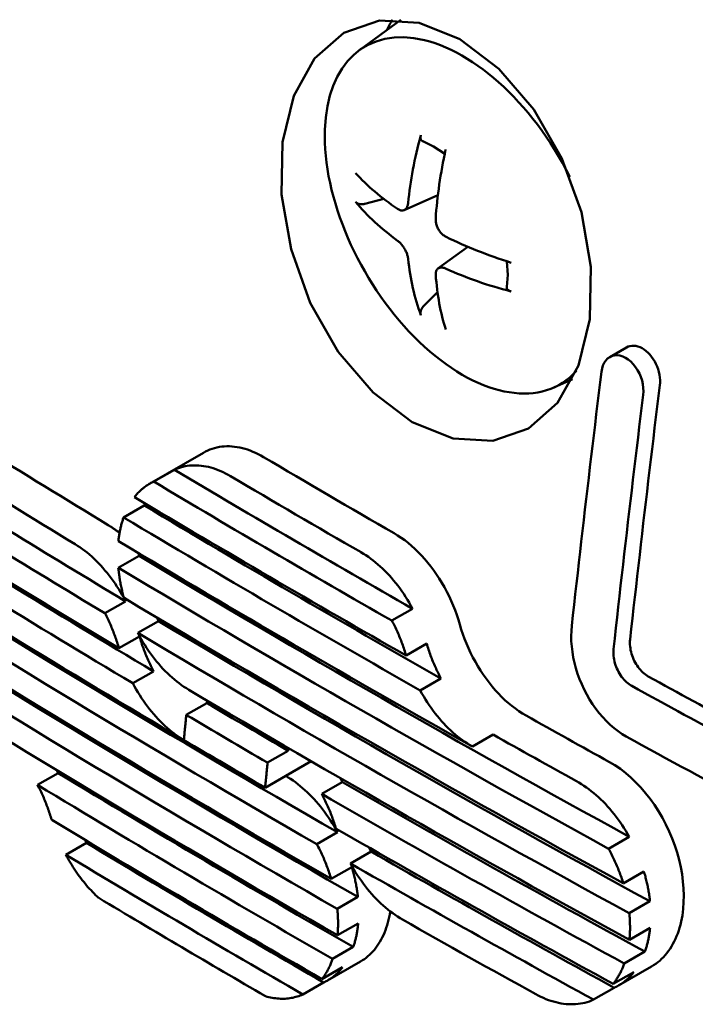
# Model space of a CAD drawing. Header units: millimetres. Extents: x 185 to 1856, y 145 to 1263.
# Tile 52 of 69: x 1592 to 1603, y 744 to 761. Entities that reach past the tile are written whole.
import ezdxf

# ---------------------------------------------------------------- set-up
doc = ezdxf.new("R2010")
doc.units = ezdxf.units.MM
doc.header["$LTSCALE"] = 5
doc.layers.add('Sichtbare Kanten(DIN)', color=7, linetype='Continuous', lineweight=50)

msp = doc.modelspace()

# ---------------------------------------------------------------- linework, layer by layer
at = {"layer": 'Sichtbare Kanten(DIN)'}
for p, q in [((1597.421, 760.208), (1598.137, 760.73)), ((1598.192, 757.452), (1598.775, 757.709)), ((1597.515, 757.558), (1597.842, 757.644)), ((1598.775, 756.442), (1599.292, 756.819)), ((1598.768, 756.038), (1598.531, 755.799)), ((1601.739, 754.918), (1602.025, 755.083)), ((1600.771, 754.391), (1601.097, 754.535)), ((1593.803, 752.734), (1594.731, 753.268)), ((1594.229, 752.975), (1593.873, 752.77)), ((1593.711, 752.359), (1593.354, 752.153)), ((1593.62, 751.489), (1593.263, 751.284)), ((1593.033, 750.5), (1593.389, 750.705)), ((1597.981, 750.373), (1598.338, 750.578)), ((1593.957, 750.366), (1593.6, 750.16)), ((1593.629, 750.102), (1593.273, 749.896)), ((1598.582, 749.977), (1598.225, 749.771)), ((1593.514, 749.293), (1593.87, 749.498)), ((1598.47, 749.171), (1598.827, 749.376)), ((1594.791, 748.952), (1594.435, 748.746)), ((1594.796, 748.993), (1594.791, 748.952)), ((1599.369, 748.202), (1599.726, 748.408)), ((1596.193, 748.13), (1596.197, 748.174)), ((1595.837, 747.925), (1596.193, 748.13)), ((1596.151, 747.697), (1596.587, 747.948)), ((1592.226, 747.745), (1591.87, 747.54)), ((1596.151, 747.697), (1595.795, 747.492)), ((1597.126, 747.59), (1596.77, 747.385)), ((1596.686, 746.519), (1597.042, 746.724)), ((1601.718, 746.44), (1602.075, 746.645)), ((1592.714, 746.541), (1592.358, 746.337)), ((1597.622, 746.391), (1597.266, 746.186)), ((1597.29, 746.125), (1596.934, 745.92)), ((1602.327, 746.049), (1601.971, 745.843)), ((1597.039, 745.405), (1597.394, 745.61)), ((1602.075, 745.328), (1602.431, 745.534)), ((1597.399, 745.152), (1597.044, 744.947)), ((1602.078, 744.869), (1602.434, 745.075)), ((1596.959, 744.541), (1597.315, 744.746)), ((1601.989, 744.461), (1602.345, 744.666)), ((1596.872, 744.169), (1597.441, 744.497)), ((1597.131, 744.398), (1596.775, 744.193)), ((1602.154, 744.314), (1601.798, 744.109)), ((1601.887, 744.08), (1602.456, 744.408)), ((1596.447, 743.929), (1596.803, 744.134)), ((1601.459, 743.838), (1601.815, 744.043))]:
    msp.add_line(p, q, dxfattribs=at)
at = {"layer": 'Sichtbare Kanten(DIN)', "flags": 128}
for points in [[(1598.332, 753.794), (1597.656, 754.305), (1597.056, 755.008), (1596.574, 755.852), (1596.241, 756.777), (1596.077, 757.723), (1596.094, 758.625), (1596.288, 759.424), (1596.649, 760.066), (1597.153, 760.508), (1597.766, 760.719), (1598.449, 760.682), (1599.153, 760.398), (1599.828, 759.888), (1600.429, 759.185), (1600.913, 758.343), (1601.248, 757.418), (1601.413, 756.472), (1601.397, 755.57), (1601.201, 754.772), (1600.839, 754.129), (1600.334, 753.686), (1599.72, 753.474), (1599.036, 753.511), (1598.332, 753.794)], [(1598.512, 758.639), (1598.508, 758.64), (1598.505, 758.642), (1598.501, 758.644), (1598.498, 758.647), (1598.495, 758.65), (1598.492, 758.653), (1598.489, 758.656), (1598.486, 758.66), (1598.484, 758.664), (1598.482, 758.667), (1598.48, 758.672), (1598.479, 758.676), (1598.478, 758.681), (1598.477, 758.686), (1598.476, 758.691), (1598.475, 758.696), (1598.475, 758.702), (1598.475, 758.707), (1598.475, 758.712), (1598.476, 758.718), (1598.477, 758.724), (1598.478, 758.73), (1598.479, 758.736), (1598.481, 758.742)], [(1598.512, 758.639), (1598.701, 758.55), (1598.893, 758.424)], [(1597.515, 757.558), (1597.507, 757.557), (1597.499, 757.555), (1597.491, 757.554), (1597.484, 757.553), (1597.476, 757.552), (1597.468, 757.552), (1597.46, 757.552), (1597.452, 757.552), (1597.444, 757.553), (1597.437, 757.554), (1597.429, 757.555), (1597.422, 757.556), (1597.415, 757.558), (1597.408, 757.56), (1597.401, 757.562), (1597.394, 757.565), (1597.388, 757.568), (1597.382, 757.571), (1597.377, 757.574), (1597.372, 757.577), (1597.367, 757.581), (1597.362, 757.585), (1597.358, 757.589), (1597.354, 757.593)], [(1598.262, 757.577), (1598.26, 757.563), (1598.258, 757.55), (1598.255, 757.537), (1598.251, 757.525), (1598.247, 757.513), (1598.242, 757.502), (1598.236, 757.492), (1598.23, 757.483), (1598.223, 757.475), (1598.216, 757.468), (1598.208, 757.462), (1598.2, 757.456), (1598.192, 757.452), (1598.183, 757.449), (1598.174, 757.446), (1598.164, 757.445), (1598.154, 757.445), (1598.144, 757.446), (1598.133, 757.447), (1598.122, 757.45), (1598.112, 757.454), (1598.101, 757.459), (1598.09, 757.465), (1598.08, 757.472)], [(1598.918, 756.989), (1598.905, 756.996), (1598.893, 757.003), (1598.88, 757.012), (1598.868, 757.021), (1598.855, 757.031), (1598.843, 757.043), (1598.832, 757.054), (1598.821, 757.067), (1598.81, 757.08), (1598.8, 757.093), (1598.791, 757.107), (1598.783, 757.121), (1598.775, 757.135), (1598.768, 757.15), (1598.761, 757.165), (1598.755, 757.181), (1598.75, 757.196), (1598.745, 757.212), (1598.742, 757.228), (1598.739, 757.244), (1598.737, 757.26), (1598.736, 757.275), (1598.736, 757.29), (1598.736, 757.304)], [(1598.08, 756.923), (1598.09, 756.915), (1598.101, 756.906), (1598.112, 756.897), (1598.122, 756.886), (1598.133, 756.875), (1598.143, 756.863), (1598.154, 756.851), (1598.164, 756.838), (1598.174, 756.824), (1598.183, 756.811), (1598.192, 756.797), (1598.2, 756.783), (1598.208, 756.769), (1598.216, 756.754), (1598.223, 756.739), (1598.23, 756.724), (1598.236, 756.709), (1598.242, 756.694), (1598.247, 756.678), (1598.251, 756.664), (1598.255, 756.649), (1598.258, 756.635), (1598.26, 756.621), (1598.262, 756.608)], [(1599.966, 756.566), (1599.979, 756.336), (1599.961, 756.128)], [(1598.736, 756.335), (1598.736, 756.347), (1598.736, 756.359), (1598.737, 756.371), (1598.739, 756.382), (1598.742, 756.393), (1598.745, 756.403), (1598.75, 756.413), (1598.755, 756.421), (1598.761, 756.429), (1598.768, 756.436), (1598.775, 756.442), (1598.783, 756.447), (1598.791, 756.452), (1598.8, 756.455), (1598.81, 756.458), (1598.821, 756.46), (1598.832, 756.46), (1598.843, 756.46), (1598.855, 756.459), (1598.867, 756.457), (1598.88, 756.454), (1598.893, 756.45), (1598.905, 756.446), (1598.918, 756.441)], [(1600.035, 756.049), (1600.029, 756.051), (1600.024, 756.053), (1600.018, 756.055), (1600.012, 756.057), (1600.007, 756.06), (1600.002, 756.062), (1599.998, 756.065), (1599.993, 756.068), (1599.989, 756.071), (1599.985, 756.074), (1599.981, 756.077), (1599.978, 756.081), (1599.974, 756.084), (1599.972, 756.088), (1599.969, 756.091), (1599.967, 756.095), (1599.965, 756.099), (1599.964, 756.103), (1599.962, 756.107), (1599.962, 756.111), (1599.961, 756.116), (1599.961, 756.12), (1599.961, 756.124), (1599.962, 756.128)], [(1598.481, 755.642), (1598.479, 755.647), (1598.477, 755.653), (1598.476, 755.659), (1598.476, 755.665), (1598.475, 755.672), (1598.475, 755.678), (1598.475, 755.684), (1598.476, 755.691), (1598.477, 755.698), (1598.479, 755.706), (1598.48, 755.713), (1598.482, 755.72), (1598.485, 755.726), (1598.487, 755.734), (1598.491, 755.741), (1598.494, 755.748), (1598.498, 755.755), (1598.502, 755.762), (1598.506, 755.768), (1598.51, 755.775), (1598.515, 755.781), (1598.52, 755.787), (1598.525, 755.793), (1598.531, 755.799)], [(1602.025, 755.083), (1602.055, 755.097), (1602.087, 755.107), (1602.12, 755.113), (1602.154, 755.113), (1602.189, 755.109), (1602.225, 755.101), (1602.261, 755.088), (1602.296, 755.07), (1602.332, 755.048), (1602.366, 755.022), (1602.399, 754.992), (1602.431, 754.959), (1602.46, 754.923), (1602.488, 754.884), (1602.513, 754.842), (1602.535, 754.798), (1602.555, 754.753), (1602.572, 754.707), (1602.585, 754.66), (1602.595, 754.613), (1602.602, 754.566), (1602.605, 754.52), (1602.605, 754.475), (1602.602, 754.431)], [(1602.316, 754.266), (1602.319, 754.325), (1602.317, 754.386), (1602.309, 754.449), (1602.295, 754.512), (1602.274, 754.574), (1602.249, 754.634), (1602.218, 754.692), (1602.183, 754.746), (1602.143, 754.795), (1602.101, 754.839), (1602.056, 754.876), (1602.009, 754.906), (1601.961, 754.928), (1601.913, 754.943), (1601.866, 754.949), (1601.82, 754.946), (1601.778, 754.936), (1601.738, 754.917), (1601.701, 754.891), (1601.67, 754.858), (1601.643, 754.818), (1601.621, 754.772), (1601.605, 754.721), (1601.595, 754.665)], [(1601.595, 754.665), (1601.572, 754.482), (1601.55, 754.299), (1601.528, 754.116), (1601.506, 753.933), (1601.484, 753.75), (1601.462, 753.567), (1601.44, 753.384), (1601.418, 753.201), (1601.396, 753.018), (1601.375, 752.835), (1601.353, 752.652), (1601.332, 752.47), (1601.31, 752.287), (1601.289, 752.105), (1601.268, 751.922), (1601.247, 751.74), (1601.226, 751.557), (1601.206, 751.375), (1601.185, 751.193), (1601.164, 751.011), (1601.144, 750.829), (1601.123, 750.647), (1601.103, 750.465), (1601.083, 750.283)], [(1602.602, 754.431), (1602.579, 754.248), (1602.557, 754.064), (1602.534, 753.881), (1602.512, 753.698), (1602.49, 753.515), (1602.468, 753.332), (1602.446, 753.149), (1602.424, 752.966), (1602.403, 752.783), (1602.381, 752.6), (1602.36, 752.418), (1602.338, 752.235), (1602.317, 752.052), (1602.296, 751.87), (1602.275, 751.687), (1602.254, 751.505), (1602.233, 751.323), (1602.212, 751.14), (1602.191, 750.958), (1602.17, 750.776), (1602.15, 750.594), (1602.13, 750.412), (1602.109, 750.23), (1602.089, 750.048)], [(1601.803, 749.883), (1601.824, 750.065), (1601.844, 750.247), (1601.864, 750.429), (1601.885, 750.611), (1601.905, 750.794), (1601.926, 750.976), (1601.947, 751.158), (1601.968, 751.34), (1601.989, 751.523), (1602.01, 751.705), (1602.031, 751.888), (1602.052, 752.07), (1602.074, 752.253), (1602.095, 752.436), (1602.117, 752.618), (1602.138, 752.801), (1602.16, 752.984), (1602.182, 753.167), (1602.204, 753.35), (1602.226, 753.533), (1602.248, 753.716), (1602.271, 753.899), (1602.293, 754.083), (1602.316, 754.266)], [(1595.769, 753.193), (1595.723, 753.219), (1595.677, 753.244), (1595.631, 753.266), (1595.585, 753.286), (1595.539, 753.304), (1595.493, 753.321), (1595.448, 753.335), (1595.402, 753.347), (1595.356, 753.358), (1595.311, 753.366), (1595.266, 753.372), (1595.222, 753.377), (1595.178, 753.379), (1595.134, 753.379), (1595.091, 753.377), (1595.048, 753.373), (1595.006, 753.367), (1594.964, 753.359), (1594.923, 753.349), (1594.883, 753.337), (1594.844, 753.323), (1594.805, 753.306), (1594.768, 753.288), (1594.731, 753.268)], [(1595.198, 752.865), (1595.156, 752.889), (1595.114, 752.911), (1595.071, 752.932), (1595.029, 752.951), (1594.986, 752.969), (1594.944, 752.985), (1594.901, 752.999), (1594.859, 753.011), (1594.817, 753.022), (1594.775, 753.031), (1594.734, 753.038), (1594.692, 753.044), (1594.651, 753.048), (1594.611, 753.05), (1594.57, 753.05), (1594.53, 753.049), (1594.491, 753.046), (1594.452, 753.041), (1594.413, 753.034), (1594.375, 753.026), (1594.338, 753.016), (1594.301, 753.004), (1594.265, 752.991), (1594.229, 752.975)], [(1593.873, 752.77), (1593.857, 752.763), (1593.841, 752.755), (1593.826, 752.747), (1593.811, 752.738), (1593.796, 752.73), (1593.781, 752.721), (1593.766, 752.711), (1593.751, 752.702), (1593.737, 752.692), (1593.723, 752.681), (1593.708, 752.671), (1593.695, 752.66), (1593.681, 752.648), (1593.667, 752.637), (1593.654, 752.625), (1593.641, 752.613), (1593.628, 752.6), (1593.615, 752.587), (1593.602, 752.574), (1593.59, 752.561), (1593.577, 752.547), (1593.565, 752.533), (1593.554, 752.519), (1593.542, 752.504)], [(1593.724, 752.395), (1593.723, 752.394), (1593.723, 752.392), (1593.722, 752.391), (1593.722, 752.389), (1593.721, 752.388), (1593.721, 752.386), (1593.72, 752.385), (1593.719, 752.383), (1593.719, 752.382), (1593.718, 752.38), (1593.718, 752.379), (1593.717, 752.377), (1593.717, 752.375), (1593.716, 752.374), (1593.715, 752.372), (1593.715, 752.371), (1593.714, 752.369), (1593.714, 752.368), (1593.713, 752.366), (1593.713, 752.365), (1593.712, 752.363), (1593.712, 752.362), (1593.711, 752.36), (1593.711, 752.359)], [(1593.354, 752.153), (1593.348, 752.138), (1593.343, 752.122), (1593.338, 752.106), (1593.333, 752.09), (1593.328, 752.074), (1593.323, 752.058), (1593.319, 752.041), (1593.314, 752.025), (1593.31, 752.008), (1593.306, 751.991), (1593.302, 751.974), (1593.298, 751.957), (1593.295, 751.94), (1593.291, 751.923), (1593.288, 751.906), (1593.284, 751.888), (1593.281, 751.871), (1593.278, 751.853), (1593.276, 751.835), (1593.273, 751.817), (1593.271, 751.799), (1593.268, 751.781), (1593.266, 751.763), (1593.264, 751.745)], [(1593.284, 751.883), (1593.276, 751.889), (1593.268, 751.896), (1593.26, 751.902), (1593.252, 751.908), (1593.244, 751.914), (1593.236, 751.92), (1593.228, 751.926), (1593.22, 751.932), (1593.212, 751.938), (1593.204, 751.944), (1593.195, 751.95), (1593.187, 751.955), (1593.179, 751.961), (1593.171, 751.967), (1593.163, 751.972), (1593.155, 751.978), (1593.147, 751.983), (1593.139, 751.988), (1593.131, 751.994), (1593.123, 751.999), (1593.114, 752.004), (1593.106, 752.009), (1593.098, 752.014), (1593.09, 752.019)], [(1599.152, 750.305), (1599.127, 750.388), (1599.099, 750.471), (1599.07, 750.553), (1599.037, 750.634), (1599.003, 750.714), (1598.966, 750.793), (1598.927, 750.872), (1598.886, 750.948), (1598.843, 751.024), (1598.798, 751.097), (1598.751, 751.169), (1598.702, 751.238), (1598.652, 751.306), (1598.6, 751.372), (1598.547, 751.435), (1598.492, 751.496), (1598.436, 751.554), (1598.379, 751.61), (1598.321, 751.662), (1598.262, 751.712), (1598.202, 751.759), (1598.142, 751.803), (1598.08, 751.843), (1598.019, 751.881)], [(1593.389, 750.705), (1593.361, 750.758), (1593.332, 750.81), (1593.302, 750.862), (1593.271, 750.913), (1593.239, 750.962), (1593.207, 751.011), (1593.173, 751.059), (1593.139, 751.106), (1593.105, 751.152), (1593.069, 751.196), (1593.033, 751.24), (1592.997, 751.283), (1592.959, 751.324), (1592.921, 751.364), (1592.883, 751.403), (1592.844, 751.441), (1592.805, 751.477), (1592.765, 751.512), (1592.725, 751.545), (1592.684, 751.577), (1592.643, 751.608), (1592.602, 751.637), (1592.561, 751.665), (1592.52, 751.691)], [(1593.616, 751.534), (1593.616, 751.532), (1593.616, 751.53), (1593.616, 751.529), (1593.616, 751.527), (1593.617, 751.525), (1593.617, 751.523), (1593.617, 751.521), (1593.617, 751.519), (1593.617, 751.517), (1593.617, 751.515), (1593.617, 751.513), (1593.618, 751.512), (1593.618, 751.51), (1593.618, 751.508), (1593.618, 751.506), (1593.618, 751.504), (1593.618, 751.502), (1593.619, 751.5), (1593.619, 751.498), (1593.619, 751.496), (1593.619, 751.495), (1593.619, 751.493), (1593.619, 751.491), (1593.62, 751.489)], [(1598.338, 750.578), (1598.309, 750.631), (1598.279, 750.683), (1598.248, 750.734), (1598.217, 750.784), (1598.184, 750.834), (1598.151, 750.882), (1598.117, 750.93), (1598.083, 750.976), (1598.047, 751.021), (1598.011, 751.066), (1597.974, 751.109), (1597.937, 751.151), (1597.898, 751.192), (1597.86, 751.231), (1597.82, 751.27), (1597.78, 751.307), (1597.74, 751.343), (1597.699, 751.377), (1597.658, 751.41), (1597.617, 751.441), (1597.575, 751.471), (1597.533, 751.5), (1597.49, 751.527), (1597.448, 751.552)], [(1593.263, 751.284), (1593.265, 751.262), (1593.267, 751.241), (1593.27, 751.219), (1593.272, 751.198), (1593.275, 751.176), (1593.278, 751.155), (1593.281, 751.133), (1593.284, 751.112), (1593.288, 751.09), (1593.291, 751.068), (1593.295, 751.047), (1593.299, 751.025), (1593.303, 751.003), (1593.308, 750.982), (1593.312, 750.96), (1593.317, 750.938), (1593.322, 750.916), (1593.327, 750.895), (1593.332, 750.873), (1593.337, 750.851), (1593.343, 750.829), (1593.348, 750.808), (1593.354, 750.786), (1593.36, 750.764)], [(1593.273, 749.896), (1593.265, 749.922), (1593.258, 749.948), (1593.25, 749.974), (1593.242, 750), (1593.233, 750.025), (1593.225, 750.051), (1593.216, 750.077), (1593.207, 750.102), (1593.197, 750.128), (1593.188, 750.153), (1593.178, 750.179), (1593.168, 750.204), (1593.158, 750.229), (1593.148, 750.254), (1593.137, 750.279), (1593.126, 750.304), (1593.115, 750.329), (1593.104, 750.354), (1593.093, 750.379), (1593.081, 750.403), (1593.069, 750.428), (1593.057, 750.452), (1593.045, 750.476), (1593.033, 750.5)], [(1593.925, 750.427), (1593.927, 750.425), (1593.928, 750.422), (1593.929, 750.419), (1593.93, 750.417), (1593.932, 750.414), (1593.933, 750.412), (1593.934, 750.409), (1593.936, 750.407), (1593.937, 750.404), (1593.938, 750.401), (1593.939, 750.399), (1593.941, 750.396), (1593.942, 750.394), (1593.943, 750.391), (1593.945, 750.389), (1593.946, 750.386), (1593.947, 750.384), (1593.949, 750.381), (1593.95, 750.378), (1593.951, 750.376), (1593.953, 750.373), (1593.954, 750.371), (1593.955, 750.368), (1593.957, 750.366)], [(1598.225, 749.771), (1598.217, 749.797), (1598.21, 749.823), (1598.202, 749.849), (1598.193, 749.875), (1598.185, 749.9), (1598.176, 749.926), (1598.167, 749.951), (1598.158, 749.977), (1598.149, 750.002), (1598.139, 750.028), (1598.129, 750.053), (1598.119, 750.078), (1598.109, 750.103), (1598.098, 750.128), (1598.087, 750.153), (1598.076, 750.178), (1598.065, 750.203), (1598.054, 750.228), (1598.042, 750.252), (1598.03, 750.276), (1598.018, 750.301), (1598.006, 750.325), (1597.994, 750.349), (1597.981, 750.373)], [(1600.296, 748.736), (1600.234, 748.773), (1600.172, 748.813), (1600.11, 748.856), (1600.05, 748.903), (1599.99, 748.952), (1599.931, 749.004), (1599.874, 749.059), (1599.817, 749.117), (1599.762, 749.177), (1599.708, 749.24), (1599.656, 749.306), (1599.605, 749.373), (1599.556, 749.443), (1599.509, 749.514), (1599.463, 749.588), (1599.42, 749.663), (1599.378, 749.74), (1599.339, 749.817), (1599.302, 749.897), (1599.267, 749.977), (1599.235, 750.058), (1599.205, 750.14), (1599.177, 750.222), (1599.152, 750.305)], [(1601.083, 750.283), (1601.076, 750.196), (1601.073, 750.108), (1601.075, 750.017), (1601.082, 749.925), (1601.093, 749.833), (1601.109, 749.739), (1601.13, 749.645), (1601.155, 749.551), (1601.184, 749.458), (1601.217, 749.366), (1601.255, 749.275), (1601.296, 749.185), (1601.341, 749.098), (1601.39, 749.013), (1601.442, 748.931), (1601.497, 748.853), (1601.556, 748.777), (1601.616, 748.706), (1601.68, 748.639), (1601.745, 748.576), (1601.812, 748.518), (1601.881, 748.465), (1601.951, 748.418), (1602.022, 748.376)], [(1593.6, 750.16), (1593.629, 750.108), (1593.658, 750.056), (1593.688, 750.004), (1593.719, 749.954), (1593.751, 749.904), (1593.784, 749.855), (1593.817, 749.807), (1593.852, 749.761), (1593.887, 749.715), (1593.922, 749.67), (1593.959, 749.627), (1593.996, 749.585), (1594.033, 749.543), (1594.072, 749.504), (1594.11, 749.465), (1594.15, 749.427), (1594.189, 749.391), (1594.23, 749.357), (1594.27, 749.324), (1594.311, 749.292), (1594.353, 749.262), (1594.394, 749.233), (1594.436, 749.206), (1594.478, 749.18)], [(1593.87, 749.498), (1593.858, 749.522), (1593.845, 749.546), (1593.833, 749.571), (1593.821, 749.595), (1593.81, 749.62), (1593.798, 749.644), (1593.787, 749.669), (1593.776, 749.694), (1593.765, 749.719), (1593.755, 749.744), (1593.744, 749.769), (1593.734, 749.794), (1593.724, 749.819), (1593.714, 749.845), (1593.705, 749.87), (1593.695, 749.896), (1593.686, 749.921), (1593.677, 749.947), (1593.669, 749.972), (1593.66, 749.998), (1593.652, 750.024), (1593.644, 750.05), (1593.637, 750.076), (1593.629, 750.102)], [(1602.089, 750.048), (1602.087, 750.019), (1602.086, 749.989), (1602.087, 749.959), (1602.089, 749.928), (1602.093, 749.897), (1602.098, 749.866), (1602.105, 749.835), (1602.113, 749.803), (1602.123, 749.772), (1602.134, 749.742), (1602.146, 749.711), (1602.16, 749.681), (1602.175, 749.652), (1602.192, 749.624), (1602.209, 749.597), (1602.227, 749.571), (1602.247, 749.546), (1602.267, 749.522), (1602.288, 749.5), (1602.31, 749.479), (1602.332, 749.46), (1602.355, 749.442), (1602.379, 749.426), (1602.402, 749.412)], [(1598.827, 749.376), (1598.814, 749.4), (1598.801, 749.424), (1598.789, 749.448), (1598.777, 749.472), (1598.765, 749.497), (1598.753, 749.521), (1598.742, 749.546), (1598.731, 749.57), (1598.72, 749.595), (1598.709, 749.62), (1598.698, 749.645), (1598.688, 749.67), (1598.678, 749.695), (1598.668, 749.721), (1598.658, 749.746), (1598.649, 749.771), (1598.639, 749.797), (1598.63, 749.822), (1598.622, 749.848), (1598.613, 749.874), (1598.605, 749.899), (1598.597, 749.925), (1598.589, 749.951), (1598.582, 749.977)], [(1602.117, 749.248), (1602.093, 749.262), (1602.07, 749.278), (1602.047, 749.295), (1602.024, 749.314), (1602.003, 749.335), (1601.982, 749.358), (1601.961, 749.381), (1601.942, 749.406), (1601.923, 749.433), (1601.906, 749.46), (1601.89, 749.488), (1601.875, 749.517), (1601.861, 749.547), (1601.848, 749.577), (1601.837, 749.608), (1601.828, 749.639), (1601.819, 749.671), (1601.812, 749.702), (1601.807, 749.733), (1601.803, 749.764), (1601.801, 749.795), (1601.8, 749.825), (1601.801, 749.855), (1601.803, 749.883)], [(1594.393, 748.313), (1594.351, 748.339), (1594.309, 748.366), (1594.267, 748.395), (1594.226, 748.425), (1594.185, 748.457), (1594.144, 748.49), (1594.104, 748.525), (1594.064, 748.561), (1594.025, 748.598), (1593.986, 748.637), (1593.948, 748.677), (1593.91, 748.718), (1593.873, 748.76), (1593.837, 748.804), (1593.801, 748.848), (1593.766, 748.894), (1593.732, 748.941), (1593.698, 748.988), (1593.665, 749.037), (1593.633, 749.087), (1593.602, 749.137), (1593.572, 749.188), (1593.542, 749.24), (1593.514, 749.293)], [(1599.369, 748.202), (1599.326, 748.227), (1599.283, 748.254), (1599.241, 748.282), (1599.198, 748.312), (1599.156, 748.343), (1599.115, 748.376), (1599.073, 748.41), (1599.033, 748.445), (1598.992, 748.482), (1598.953, 748.52), (1598.913, 748.559), (1598.875, 748.6), (1598.837, 748.642), (1598.8, 748.685), (1598.763, 748.729), (1598.727, 748.774), (1598.692, 748.82), (1598.658, 748.868), (1598.624, 748.916), (1598.592, 748.965), (1598.56, 749.015), (1598.529, 749.066), (1598.499, 749.118), (1598.47, 749.171)], [(1594.435, 748.746), (1594.434, 748.728), (1594.432, 748.71), (1594.43, 748.692), (1594.428, 748.674), (1594.426, 748.656), (1594.425, 748.638), (1594.423, 748.62), (1594.421, 748.602), (1594.419, 748.584), (1594.418, 748.566), (1594.416, 748.548), (1594.414, 748.53), (1594.412, 748.512), (1594.411, 748.494), (1594.409, 748.476), (1594.407, 748.458), (1594.405, 748.44), (1594.404, 748.422), (1594.402, 748.403), (1594.4, 748.385), (1594.398, 748.367), (1594.397, 748.349), (1594.395, 748.331), (1594.393, 748.313)], [(1595.795, 747.492), (1595.796, 747.51), (1595.798, 747.528), (1595.8, 747.546), (1595.802, 747.564), (1595.803, 747.582), (1595.805, 747.6), (1595.807, 747.618), (1595.809, 747.636), (1595.811, 747.654), (1595.812, 747.672), (1595.814, 747.69), (1595.816, 747.708), (1595.818, 747.726), (1595.819, 747.744), (1595.821, 747.762), (1595.823, 747.78), (1595.825, 747.798), (1595.826, 747.817), (1595.828, 747.835), (1595.83, 747.853), (1595.832, 747.871), (1595.833, 747.889), (1595.835, 747.907), (1595.837, 747.925)], [(1603.004, 745.403), (1603.012, 745.517), (1603.015, 745.635), (1603.01, 745.755), (1603, 745.876), (1602.984, 746), (1602.961, 746.124), (1602.933, 746.249), (1602.899, 746.373), (1602.859, 746.497), (1602.813, 746.619), (1602.762, 746.74), (1602.706, 746.859), (1602.645, 746.975), (1602.579, 747.087), (1602.509, 747.196), (1602.434, 747.301), (1602.356, 747.401), (1602.275, 747.496), (1602.19, 747.585), (1602.103, 747.668), (1602.013, 747.745), (1601.921, 747.816), (1601.828, 747.879), (1601.734, 747.935)], [(1592.198, 747.797), (1592.199, 747.795), (1592.2, 747.793), (1592.202, 747.791), (1592.203, 747.788), (1592.204, 747.786), (1592.205, 747.784), (1592.206, 747.782), (1592.207, 747.78), (1592.209, 747.778), (1592.21, 747.775), (1592.211, 747.773), (1592.212, 747.771), (1592.213, 747.769), (1592.215, 747.767), (1592.216, 747.764), (1592.217, 747.762), (1592.218, 747.76), (1592.219, 747.758), (1592.22, 747.756), (1592.222, 747.754), (1592.223, 747.751), (1592.224, 747.749), (1592.225, 747.747), (1592.226, 747.745)], [(1597.042, 746.724), (1597.013, 746.776), (1596.983, 746.828), (1596.952, 746.879), (1596.92, 746.929), (1596.888, 746.978), (1596.854, 747.027), (1596.82, 747.074), (1596.785, 747.121), (1596.749, 747.166), (1596.713, 747.21), (1596.676, 747.253), (1596.639, 747.295), (1596.6, 747.336), (1596.562, 747.376), (1596.522, 747.414), (1596.482, 747.451), (1596.442, 747.487), (1596.401, 747.521), (1596.36, 747.554), (1596.319, 747.586), (1596.277, 747.616), (1596.235, 747.644), (1596.193, 747.671), (1596.151, 747.697)], [(1597.087, 747.661), (1597.088, 747.658), (1597.09, 747.655), (1597.092, 747.652), (1597.093, 747.649), (1597.095, 747.646), (1597.097, 747.643), (1597.098, 747.64), (1597.1, 747.637), (1597.102, 747.634), (1597.103, 747.631), (1597.105, 747.628), (1597.107, 747.625), (1597.108, 747.623), (1597.11, 747.62), (1597.112, 747.617), (1597.113, 747.614), (1597.115, 747.611), (1597.116, 747.608), (1597.118, 747.605), (1597.12, 747.602), (1597.121, 747.599), (1597.123, 747.596), (1597.125, 747.593), (1597.126, 747.59)], [(1591.87, 747.54), (1591.883, 747.516), (1591.895, 747.492), (1591.907, 747.468), (1591.919, 747.443), (1591.931, 747.419), (1591.942, 747.394), (1591.954, 747.369), (1591.965, 747.345), (1591.976, 747.32), (1591.986, 747.295), (1591.997, 747.27), (1592.007, 747.245), (1592.017, 747.219), (1592.027, 747.194), (1592.037, 747.169), (1592.046, 747.143), (1592.055, 747.118), (1592.064, 747.092), (1592.073, 747.067), (1592.082, 747.041), (1592.09, 747.015), (1592.098, 746.99), (1592.106, 746.964), (1592.114, 746.938)], [(1602.075, 746.645), (1602.045, 746.698), (1602.015, 746.749), (1601.983, 746.8), (1601.951, 746.849), (1601.917, 746.898), (1601.883, 746.946), (1601.848, 746.993), (1601.813, 747.039), (1601.776, 747.084), (1601.739, 747.128), (1601.701, 747.171), (1601.663, 747.212), (1601.624, 747.252), (1601.584, 747.291), (1601.544, 747.329), (1601.503, 747.366), (1601.462, 747.401), (1601.42, 747.435), (1601.378, 747.467), (1601.336, 747.498), (1601.293, 747.527), (1601.25, 747.555), (1601.207, 747.582), (1601.163, 747.607)], [(1596.77, 747.385), (1596.783, 747.361), (1596.795, 747.337), (1596.808, 747.313), (1596.82, 747.289), (1596.832, 747.264), (1596.843, 747.24), (1596.855, 747.215), (1596.866, 747.191), (1596.877, 747.166), (1596.888, 747.141), (1596.899, 747.116), (1596.909, 747.091), (1596.92, 747.066), (1596.93, 747.041), (1596.939, 747.015), (1596.949, 746.99), (1596.958, 746.964), (1596.967, 746.939), (1596.976, 746.913), (1596.985, 746.888), (1596.993, 746.862), (1597.002, 746.837), (1597.01, 746.811), (1597.017, 746.785)], [(1592.687, 746.593), (1592.688, 746.591), (1592.689, 746.589), (1592.69, 746.586), (1592.691, 746.584), (1592.692, 746.582), (1592.694, 746.58), (1592.695, 746.578), (1592.696, 746.576), (1592.697, 746.574), (1592.698, 746.571), (1592.699, 746.569), (1592.7, 746.567), (1592.701, 746.565), (1592.702, 746.563), (1592.704, 746.561), (1592.705, 746.559), (1592.706, 746.556), (1592.707, 746.554), (1592.708, 746.552), (1592.709, 746.55), (1592.71, 746.548), (1592.711, 746.546), (1592.713, 746.544), (1592.714, 746.541)], [(1596.934, 745.92), (1596.927, 745.946), (1596.919, 745.971), (1596.91, 745.997), (1596.902, 746.023), (1596.893, 746.048), (1596.884, 746.074), (1596.875, 746.099), (1596.866, 746.124), (1596.856, 746.15), (1596.846, 746.175), (1596.836, 746.2), (1596.826, 746.225), (1596.815, 746.25), (1596.805, 746.275), (1596.794, 746.3), (1596.783, 746.325), (1596.771, 746.349), (1596.76, 746.374), (1596.748, 746.398), (1596.736, 746.423), (1596.724, 746.447), (1596.711, 746.471), (1596.699, 746.495), (1596.686, 746.519)], [(1592.358, 746.337), (1592.377, 746.301), (1592.397, 746.265), (1592.417, 746.23), (1592.438, 746.195), (1592.459, 746.16), (1592.481, 746.126), (1592.502, 746.092), (1592.525, 746.059), (1592.547, 746.026), (1592.57, 745.993), (1592.594, 745.961), (1592.617, 745.93), (1592.641, 745.898), (1592.666, 745.868), (1592.69, 745.838), (1592.715, 745.808), (1592.74, 745.779), (1592.766, 745.751), (1592.792, 745.723), (1592.818, 745.695), (1592.844, 745.668), (1592.87, 745.642), (1592.897, 745.617), (1592.924, 745.592)], [(1597.585, 746.46), (1597.587, 746.457), (1597.588, 746.454), (1597.59, 746.451), (1597.591, 746.449), (1597.593, 746.446), (1597.594, 746.443), (1597.596, 746.44), (1597.597, 746.437), (1597.599, 746.434), (1597.6, 746.431), (1597.602, 746.428), (1597.603, 746.426), (1597.605, 746.423), (1597.606, 746.42), (1597.608, 746.417), (1597.609, 746.414), (1597.611, 746.411), (1597.612, 746.408), (1597.614, 746.405), (1597.615, 746.403), (1597.617, 746.4), (1597.618, 746.397), (1597.62, 746.394), (1597.622, 746.391)], [(1601.971, 745.843), (1601.963, 745.869), (1601.955, 745.895), (1601.946, 745.92), (1601.938, 745.946), (1601.929, 745.971), (1601.92, 745.997), (1601.911, 746.022), (1601.901, 746.047), (1601.891, 746.073), (1601.881, 746.098), (1601.871, 746.123), (1601.861, 746.148), (1601.85, 746.173), (1601.839, 746.198), (1601.828, 746.222), (1601.817, 746.247), (1601.805, 746.272), (1601.793, 746.296), (1601.781, 746.32), (1601.769, 746.345), (1601.757, 746.369), (1601.744, 746.393), (1601.731, 746.416), (1601.718, 746.44)], [(1597.266, 746.186), (1597.295, 746.134), (1597.325, 746.082), (1597.356, 746.031), (1597.388, 745.981), (1597.421, 745.932), (1597.454, 745.884), (1597.489, 745.836), (1597.524, 745.79), (1597.56, 745.745), (1597.596, 745.701), (1597.634, 745.658), (1597.672, 745.616), (1597.71, 745.576), (1597.749, 745.536), (1597.789, 745.498), (1597.829, 745.461), (1597.87, 745.426), (1597.911, 745.392), (1597.953, 745.359), (1597.995, 745.328), (1598.037, 745.298), (1598.079, 745.27), (1598.122, 745.243), (1598.165, 745.218)], [(1597.394, 745.61), (1597.392, 745.631), (1597.39, 745.652), (1597.387, 745.673), (1597.384, 745.695), (1597.381, 745.716), (1597.378, 745.737), (1597.374, 745.759), (1597.371, 745.78), (1597.367, 745.802), (1597.363, 745.823), (1597.359, 745.845), (1597.355, 745.866), (1597.35, 745.888), (1597.346, 745.909), (1597.341, 745.931), (1597.336, 745.952), (1597.331, 745.974), (1597.326, 745.996), (1597.32, 746.017), (1597.315, 746.039), (1597.309, 746.06), (1597.303, 746.082), (1597.297, 746.103), (1597.29, 746.125)], [(1602.431, 745.534), (1602.429, 745.555), (1602.427, 745.576), (1602.424, 745.597), (1602.421, 745.619), (1602.418, 745.64), (1602.415, 745.661), (1602.412, 745.683), (1602.408, 745.704), (1602.404, 745.726), (1602.4, 745.747), (1602.396, 745.769), (1602.392, 745.79), (1602.388, 745.812), (1602.383, 745.833), (1602.378, 745.855), (1602.373, 745.876), (1602.368, 745.898), (1602.363, 745.92), (1602.357, 745.941), (1602.352, 745.963), (1602.346, 745.984), (1602.34, 746.006), (1602.333, 746.027), (1602.327, 746.049)], [(1597.044, 744.947), (1597.045, 744.965), (1597.047, 744.984), (1597.048, 745.002), (1597.049, 745.02), (1597.05, 745.039), (1597.051, 745.058), (1597.051, 745.076), (1597.052, 745.095), (1597.052, 745.114), (1597.053, 745.133), (1597.053, 745.152), (1597.052, 745.171), (1597.052, 745.19), (1597.052, 745.209), (1597.051, 745.229), (1597.05, 745.248), (1597.049, 745.267), (1597.048, 745.287), (1597.047, 745.306), (1597.046, 745.326), (1597.044, 745.346), (1597.042, 745.365), (1597.041, 745.385), (1597.039, 745.405)], [(1597.441, 744.497), (1597.474, 744.517), (1597.506, 744.538), (1597.537, 744.561), (1597.567, 744.586), (1597.597, 744.612), (1597.625, 744.64), (1597.653, 744.669), (1597.679, 744.699), (1597.704, 744.731), (1597.729, 744.765), (1597.752, 744.799), (1597.774, 744.835), (1597.796, 744.873), (1597.816, 744.911), (1597.835, 744.951), (1597.853, 744.992), (1597.87, 745.034), (1597.885, 745.078), (1597.9, 745.122), (1597.913, 745.167), (1597.925, 745.214), (1597.936, 745.261), (1597.945, 745.309), (1597.954, 745.358)], [(1602.078, 744.869), (1602.08, 744.888), (1602.081, 744.906), (1602.083, 744.925), (1602.084, 744.943), (1602.085, 744.962), (1602.086, 744.98), (1602.087, 744.999), (1602.087, 745.018), (1602.088, 745.037), (1602.088, 745.056), (1602.088, 745.075), (1602.088, 745.094), (1602.088, 745.113), (1602.087, 745.133), (1602.087, 745.152), (1602.086, 745.171), (1602.085, 745.191), (1602.084, 745.21), (1602.083, 745.23), (1602.082, 745.249), (1602.08, 745.269), (1602.079, 745.289), (1602.077, 745.309), (1602.075, 745.328)], [(1602.456, 744.408), (1602.494, 744.431), (1602.53, 744.456), (1602.565, 744.482), (1602.599, 744.51), (1602.632, 744.54), (1602.663, 744.572), (1602.694, 744.606), (1602.723, 744.641), (1602.751, 744.678), (1602.778, 744.717), (1602.803, 744.757), (1602.828, 744.799), (1602.85, 744.842), (1602.872, 744.887), (1602.891, 744.933), (1602.91, 744.98), (1602.927, 745.029), (1602.942, 745.079), (1602.957, 745.13), (1602.969, 745.183), (1602.98, 745.236), (1602.99, 745.291), (1602.998, 745.346), (1603.004, 745.403)], [(1597.315, 744.746), (1597.32, 744.762), (1597.325, 744.777), (1597.33, 744.793), (1597.335, 744.809), (1597.34, 744.825), (1597.344, 744.841), (1597.349, 744.858), (1597.353, 744.874), (1597.357, 744.89), (1597.361, 744.907), (1597.364, 744.924), (1597.368, 744.941), (1597.372, 744.958), (1597.375, 744.975), (1597.378, 744.992), (1597.381, 745.01), (1597.384, 745.027), (1597.387, 745.045), (1597.389, 745.062), (1597.391, 745.08), (1597.394, 745.098), (1597.396, 745.116), (1597.398, 745.134), (1597.399, 745.152)], [(1602.345, 744.666), (1602.351, 744.682), (1602.356, 744.698), (1602.361, 744.714), (1602.366, 744.73), (1602.371, 744.746), (1602.376, 744.762), (1602.38, 744.778), (1602.385, 744.795), (1602.389, 744.812), (1602.393, 744.828), (1602.397, 744.845), (1602.401, 744.862), (1602.404, 744.879), (1602.408, 744.897), (1602.411, 744.914), (1602.414, 744.931), (1602.417, 744.949), (1602.42, 744.967), (1602.423, 744.984), (1602.426, 745.002), (1602.428, 745.02), (1602.43, 745.038), (1602.432, 745.056), (1602.434, 745.075)], [(1596.775, 744.193), (1596.785, 744.206), (1596.794, 744.218), (1596.803, 744.231), (1596.812, 744.244), (1596.821, 744.257), (1596.83, 744.27), (1596.838, 744.284), (1596.847, 744.298), (1596.855, 744.312), (1596.863, 744.326), (1596.871, 744.34), (1596.879, 744.354), (1596.886, 744.369), (1596.894, 744.384), (1596.901, 744.399), (1596.908, 744.414), (1596.915, 744.429), (1596.922, 744.445), (1596.928, 744.46), (1596.935, 744.476), (1596.941, 744.492), (1596.947, 744.508), (1596.953, 744.525), (1596.959, 744.541)], [(1601.798, 744.109), (1601.808, 744.121), (1601.817, 744.134), (1601.827, 744.147), (1601.836, 744.16), (1601.845, 744.174), (1601.854, 744.187), (1601.863, 744.201), (1601.872, 744.215), (1601.88, 744.229), (1601.889, 744.243), (1601.897, 744.258), (1601.905, 744.272), (1601.913, 744.287), (1601.921, 744.302), (1601.928, 744.317), (1601.936, 744.333), (1601.943, 744.348), (1601.95, 744.364), (1601.957, 744.379), (1601.964, 744.395), (1601.97, 744.412), (1601.977, 744.428), (1601.983, 744.444), (1601.989, 744.461)], [(1596.803, 744.134), (1596.819, 744.141), (1596.834, 744.149), (1596.85, 744.157), (1596.865, 744.165), (1596.88, 744.174), (1596.895, 744.183), (1596.909, 744.192), (1596.924, 744.201), (1596.938, 744.211), (1596.952, 744.222), (1596.966, 744.232), (1596.98, 744.243), (1596.994, 744.254), (1597.007, 744.266), (1597.02, 744.278), (1597.033, 744.29), (1597.046, 744.302), (1597.059, 744.315), (1597.072, 744.328), (1597.084, 744.342), (1597.096, 744.355), (1597.108, 744.369), (1597.12, 744.383), (1597.131, 744.398)], [(1601.815, 744.043), (1601.832, 744.051), (1601.848, 744.059), (1601.863, 744.067), (1601.879, 744.076), (1601.895, 744.085), (1601.91, 744.094), (1601.925, 744.104), (1601.94, 744.113), (1601.955, 744.124), (1601.969, 744.134), (1601.984, 744.145), (1601.998, 744.156), (1602.012, 744.168), (1602.026, 744.18), (1602.04, 744.192), (1602.053, 744.204), (1602.067, 744.217), (1602.08, 744.23), (1602.093, 744.243), (1602.105, 744.257), (1602.118, 744.271), (1602.13, 744.285), (1602.142, 744.299), (1602.154, 744.314)], [(1595.802, 743.897), (1595.831, 743.889), (1595.86, 743.882), (1595.888, 743.876), (1595.917, 743.87), (1595.945, 743.866), (1595.974, 743.862), (1596.002, 743.859), (1596.03, 743.856), (1596.058, 743.855), (1596.085, 743.854), (1596.113, 743.854), (1596.14, 743.855), (1596.167, 743.857), (1596.194, 743.86), (1596.221, 743.863), (1596.247, 743.867), (1596.273, 743.872), (1596.299, 743.878), (1596.324, 743.884), (1596.35, 743.892), (1596.375, 743.9), (1596.399, 743.909), (1596.423, 743.918), (1596.447, 743.929)], [(1600.462, 743.932), (1600.505, 743.909), (1600.549, 743.887), (1600.593, 743.867), (1600.637, 743.849), (1600.681, 743.832), (1600.724, 743.817), (1600.768, 743.804), (1600.812, 743.792), (1600.855, 743.782), (1600.898, 743.774), (1600.941, 743.767), (1600.984, 743.762), (1601.026, 743.759), (1601.068, 743.758), (1601.109, 743.758), (1601.15, 743.76), (1601.191, 743.764), (1601.231, 743.769), (1601.271, 743.777), (1601.31, 743.786), (1601.348, 743.796), (1601.386, 743.809), (1601.423, 743.823), (1601.459, 743.838)]]:
    msp.add_lwpolyline(points, dxfattribs=at)
at = {"layer": 'Sichtbare Kanten(DIN)'}
for centre, major_axis, ratio, start_param, end_param in [((1600.31, 757.999), (-1.846, 3.206), 0.578093, 0.306213, 0.39232), ((1599.2, 757.36), (1.678, -2.914), 0.578093, 1.468125, 6.470874), ((1602.831, 759.302), (-3.422, -4.925), 0.622418, 5.225168, 5.447925), ((1602.575, 759.45), (2.578, 5.415), 0.529343, 1.989325, 2.212081), ((1602.704, 759.229), (-5.984, 0.399), 0.519412, 0.500338, 0.723094), ((1602.704, 759.524), (5.981, 0.438), 0.627903, 3.561279, 3.784035), ((1602.702, 759.23), (-5.979, 0.468), 0.527135, 0.927406, 1.150162), ((1602.831, 759.304), (-3.365, -4.964), 0.630111, 5.638974, 5.86173), ((1602.575, 759.452), (2.64, 5.385), 0.521649, 2.41644, 2.639196), ((1602.702, 759.525), (5.976, 0.507), 0.62018, 3.97514, 4.197896), ((1783.451, 856.105), (-262.501, 0), 0.575862, 0.747294, 0.7595), ((1783.451, 855.696), (263.37, 0), 0.575862, 3.883985, 3.906203), ((1783.451, 858.557), (262.11, 0), 0.575862, 3.914273, 3.926492), ((1783.451, 855.696), (-263.874, 0), 0.575862, 0.742475, 0.76465), ((1783.451, 856.105), (-263.308, 0), 0.575862, 0.747411, 0.75958), ((1783.451, 858.149), (262.984, 0), 0.575862, 3.909285, 3.931524), ((1783.451, 858.149), (-263.489, 0), 0.575862, 0.767726, 0.789923), ((1783.451, 858.557), (-262.917, 0), 0.575862, 0.77272, 0.784901), ((1783.451, 855.287), (263.935, 0), 0.575862, 3.882526, 3.907798), ((1783.451, 854.878), (263.492, 0), 0.575862, 3.881674, 3.909319), ((1783.451, 857.74), (263.555, 0), 0.575862, 3.90777, 3.933067), ((1783.451, 854.878), (-263.996, 0), 0.575862, 0.740168, 0.76776), ((1783.451, 857.331), (263.116, 0), 0.575862, 3.906961, 3.934632), ((1783.451, 857.331), (-263.62, 0), 0.575862, 0.765407, 0.793025), ((1783.451, 854.47), (264.055, 0), 0.575862, 3.88153, 3.914367), ((1783.451, 856.922), (263.685, 0), 0.575862, 3.906763, 3.939633), ((1783.451, 854.061), (263.611, 0), 0.575862, 3.881695, 3.926951), ((1783.451, 854.061), (-264.115, 0), 0.575862, 0.740188, 0.785359), ((1783.451, 856.514), (263.244, 0), 0.575862, 3.906971, 3.952279), ((1783.451, 856.514), (-263.748, 0), 0.575862, 0.765416, 0.810638), ((1783.451, 853.652), (264.173, 0), 0.575862, 3.882566, 3.9285), ((1783.451, 856.105), (263.811, 0), 0.575862, 3.907789, 3.953776), ((1783.451, 853.243), (263.727, 0), 0.575862, 3.884044, 3.929278), ((1783.451, 853.243), (-264.23, 0), 0.575862, 0.742533, 0.787681), ((1783.451, 855.696), (263.37, 0), 0.575862, 3.909311, 3.954597), ((1783.451, 855.696), (-263.874, 0), 0.575862, 0.767752, 0.812952), ((1783.451, 852.835), (264.287, 0), 0.575862, 3.889144, 3.929513), ((1783.451, 858.557), (262.11, 0), 0.575862, 3.949884, 3.958105), ((1783.451, 858.557), (-262.513, 0), 0.575862, 0.808256, 0.817783), ((1783.451, 855.287), (263.935, 0), 0.575862, 3.914361, 3.954779), ((1783.451, 854.878), (263.492, 0), 0.575862, 3.91434, 3.921931), ((1783.451, 854.878), (-263.996, 0), 0.575862, 0.772771, 0.780348), ((1783.451, 856.922), (-262.374, 0), 0.575862, 0.798103, 0.805727), ((1783.451, 856.922), (-263.181, 0), 0.575862, 0.798064, 0.805664), ((1783.451, 857.74), (262.647, 0), 0.575862, 3.949837, 3.961264), ((1783.451, 854.47), (264.055, 0), 0.575862, 3.914367, 3.921941), ((1783.451, 852.426), (263.84, 0), 0.575862, 3.901681, 3.929277), ((1783.451, 852.426), (-264.343, 0), 0.575862, 0.760136, 0.78768), ((1783.451, 854.878), (263.492, 0), 0.575862, 3.926951, 3.954585), ((1783.451, 854.878), (-263.996, 0), 0.575862, 0.785359, 0.812939), ((1783.451, 852.017), (264.398, 0), 0.575862, 3.903282, 3.928499), ((1783.451, 854.47), (264.055, 0), 0.575862, 3.928501, 3.953751), ((1783.451, 851.608), (263.949, 0), 0.575862, 3.904792, 3.926951), ((1783.451, 851.608), (-264.452, 0), 0.575862, 0.763242, 0.785359), ((1783.451, 854.061), (263.611, 0), 0.575862, 3.930056, 3.952244), ((1783.451, 854.061), (-264.115, 0), 0.575862, 0.788457, 0.810603), ((1783.451, 851.243), (264.5, 0), 0.575862, 3.908114, 3.923677), ((1783.451, 853.652), (264.173, 0), 0.575862, 3.935057, 3.947181)]:
    msp.add_ellipse(centre, major_axis=major_axis, ratio=ratio, start_param=start_param, end_param=end_param, dxfattribs=at)

doc.saveas('drawing.dxf')
